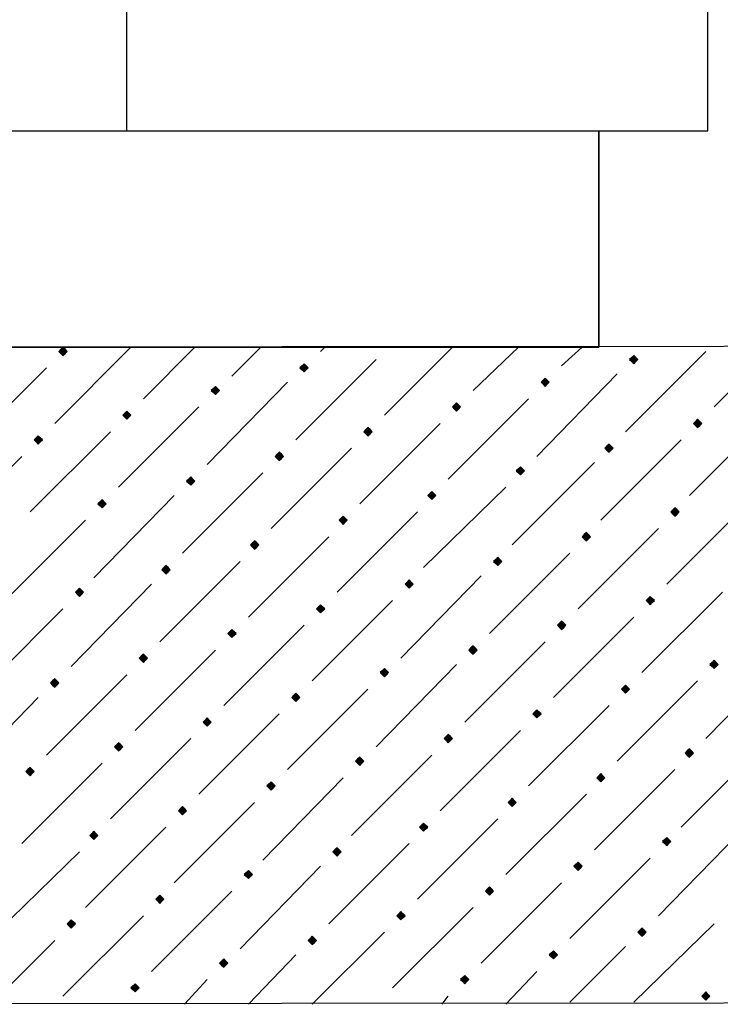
# Model space of a CAD drawing. Header units: millimetres. Extents: x 13115352 to 26511604, y 2875787 to 5794155.
# Tile 11 of 115: x 13124664 to 13125152, y 2881113 to 2881799. Entities that reach past the tile are written whole.
import ezdxf

# ---------------------------------------------------------------- set-up
doc = ezdxf.new("R2010")
doc.units = ezdxf.units.MM
doc.layers.get('0').update_dxf_attribs({"lineweight": 0})

msp = doc.modelspace()

# ---------------------------------------------------------------- hatches: boundary and pattern name
at = {"true_color": 0xebb998}
for points in [[(13124693.77, 2881570.67), (13124692.33, 2881569.24), (13124690.9, 2881567.8), (13124692.33, 2881566.37), (13124693.77, 2881564.93), (13124695.2, 2881566.37), (13124696.64, 2881567.8), (13124695.2, 2881569.24)], [(13125091.29, 2881564.93), (13125089.85, 2881563.5), (13125088.42, 2881562.06), (13125089.85, 2881560.63), (13125091.29, 2881559.19), (13125092.73, 2881560.63), (13125094.16, 2881562.06), (13125092.73, 2881563.5)], [(13124861.67, 2881559.19), (13124860.24, 2881557.76), (13124858.8, 2881556.32), (13124860.24, 2881554.89), (13124861.67, 2881553.45), (13124863.11, 2881554.89), (13124864.54, 2881556.32), (13124863.11, 2881557.76)], [(13125029.58, 2881549.15), (13125028.15, 2881547.71), (13125026.71, 2881546.28), (13125028.15, 2881544.84), (13125029.58, 2881543.41), (13125031.02, 2881544.84), (13125032.45, 2881546.28), (13125031.02, 2881547.71)], [(13124799.96, 2881543.41), (13124798.53, 2881541.97), (13124797.09, 2881540.54), (13124798.53, 2881539.1), (13124799.96, 2881537.67), (13124801.4, 2881539.1), (13124802.84, 2881540.54), (13124801.4, 2881541.97)], [(13124738.26, 2881526.19), (13124736.82, 2881524.75), (13124735.39, 2881523.32), (13124736.82, 2881521.88), (13124738.26, 2881520.45), (13124739.69, 2881521.88), (13124741.13, 2881523.32), (13124739.69, 2881524.75)], [(13124967.87, 2881531.93), (13124966.44, 2881530.49), (13124965, 2881529.06), (13124966.44, 2881527.62), (13124967.87, 2881526.19), (13124969.31, 2881527.62), (13124970.74, 2881529.06), (13124969.31, 2881530.49)], [(13125135.78, 2881520.45), (13125134.34, 2881519.01), (13125132.91, 2881517.57), (13125134.34, 2881516.14), (13125135.78, 2881514.7), (13125137.21, 2881516.14), (13125138.65, 2881517.57), (13125137.21, 2881519.01)], [(13124906.16, 2881514.7), (13124904.73, 2881513.27), (13124903.29, 2881511.83), (13124904.73, 2881510.4), (13124906.16, 2881508.96), (13124907.6, 2881510.4), (13124909.03, 2881511.83), (13124907.6, 2881513.27)], [(13124676.55, 2881508.96), (13124675.11, 2881507.53), (13124673.68, 2881506.09), (13124675.11, 2881504.66), (13124676.55, 2881503.22), (13124677.98, 2881504.66), (13124679.42, 2881506.09), (13124677.98, 2881507.53)], [(13125074.07, 2881503.22), (13125072.63, 2881501.79), (13125071.2, 2881500.35), (13125072.63, 2881498.92), (13125074.07, 2881497.48), (13125075.5, 2881498.92), (13125076.94, 2881500.35), (13125075.5, 2881501.79)], [(13124844.45, 2881497.48), (13124843.02, 2881496.05), (13124841.58, 2881494.61), (13124843.02, 2881493.18), (13124844.45, 2881491.74), (13124845.89, 2881493.18), (13124847.32, 2881494.61), (13124845.89, 2881496.05)], [(13125012.36, 2881487.44), (13125010.92, 2881486), (13125009.49, 2881484.57), (13125010.92, 2881483.13), (13125012.36, 2881481.7), (13125013.79, 2881483.13), (13125015.23, 2881484.57), (13125013.79, 2881486)], [(13124782.74, 2881480.26), (13124781.31, 2881478.83), (13124779.87, 2881477.39), (13124781.31, 2881475.96), (13124782.74, 2881474.52), (13124784.18, 2881475.96), (13124785.61, 2881477.39), (13124784.18, 2881478.83)], [(13124721.03, 2881464.48), (13124719.6, 2881463.04), (13124718.16, 2881461.61), (13124719.6, 2881460.17), (13124721.03, 2881458.74), (13124722.47, 2881460.17), (13124723.9, 2881461.61), (13124722.47, 2881463.04)], [(13124950.65, 2881470.22), (13124949.22, 2881468.78), (13124947.78, 2881467.35), (13124949.22, 2881465.91), (13124950.65, 2881464.48), (13124952.09, 2881465.91), (13124953.52, 2881467.35), (13124952.09, 2881468.78)], [(13125119.99, 2881458.74), (13125118.56, 2881457.3), (13125117.12, 2881455.87), (13125118.56, 2881454.43), (13125119.99, 2881453), (13125121.43, 2881454.43), (13125122.86, 2881455.87), (13125121.43, 2881457.3)], [(13124888.94, 2881453), (13124887.51, 2881451.56), (13124886.07, 2881450.13), (13124887.51, 2881448.69), (13124888.94, 2881447.26), (13124890.38, 2881448.69), (13124891.81, 2881450.13), (13124890.38, 2881451.56)], [(13125058.28, 2881441.51), (13125056.85, 2881440.08), (13125055.41, 2881438.64), (13125056.85, 2881437.21), (13125058.28, 2881435.77), (13125059.72, 2881437.21), (13125061.15, 2881438.64), (13125059.72, 2881440.08)], [(13124827.23, 2881435.77), (13124825.8, 2881434.34), (13124824.36, 2881432.9), (13124825.8, 2881431.47), (13124827.23, 2881430.03), (13124828.67, 2881431.47), (13124830.1, 2881432.9), (13124828.67, 2881434.34)], [(13124996.57, 2881424.29), (13124995.14, 2881422.86), (13124993.7, 2881421.42), (13124995.14, 2881419.99), (13124996.57, 2881418.55), (13124998.01, 2881419.99), (13124999.44, 2881421.42), (13124998.01, 2881422.86)], [(13124765.52, 2881418.55), (13124764.09, 2881417.12), (13124762.65, 2881415.68), (13124764.09, 2881414.25), (13124765.52, 2881412.81), (13124766.96, 2881414.25), (13124768.39, 2881415.68), (13124766.96, 2881417.12)], [(13124705.25, 2881402.77), (13124703.81, 2881401.33), (13124702.38, 2881399.9), (13124703.81, 2881398.46), (13124705.25, 2881397.03), (13124706.68, 2881398.46), (13124708.12, 2881399.9), (13124706.68, 2881401.33)], [(13124934.86, 2881408.51), (13124933.43, 2881407.07), (13124931.99, 2881405.64), (13124933.43, 2881404.2), (13124934.86, 2881402.77), (13124936.3, 2881404.2), (13124937.73, 2881405.64), (13124936.3, 2881407.07)], [(13125102.77, 2881397.03), (13125101.34, 2881395.59), (13125099.9, 2881394.16), (13125101.34, 2881392.72), (13125102.77, 2881391.29), (13125104.21, 2881392.72), (13125105.64, 2881394.16), (13125104.21, 2881395.59)], [(13124873.15, 2881391.29), (13124871.72, 2881389.85), (13124870.28, 2881388.42), (13124871.72, 2881386.98), (13124873.15, 2881385.55), (13124874.59, 2881386.98), (13124876.03, 2881388.42), (13124874.59, 2881389.85)], [(13125041.06, 2881379.81), (13125039.63, 2881378.37), (13125038.19, 2881376.94), (13125039.63, 2881375.5), (13125041.06, 2881374.06), (13125042.5, 2881375.5), (13125043.93, 2881376.94), (13125042.5, 2881378.37)], [(13124811.45, 2881374.06), (13124810.01, 2881372.63), (13124808.58, 2881371.19), (13124810.01, 2881369.76), (13124811.45, 2881368.32), (13124812.88, 2881369.76), (13124814.32, 2881371.19), (13124812.88, 2881372.63)], [(13124979.35, 2881362.58), (13124977.92, 2881361.15), (13124976.48, 2881359.71), (13124977.92, 2881358.28), (13124979.35, 2881356.84), (13124980.79, 2881358.28), (13124982.22, 2881359.71), (13124980.79, 2881361.15)], [(13124749.74, 2881356.84), (13124748.3, 2881355.41), (13124746.87, 2881353.97), (13124748.3, 2881352.54), (13124749.74, 2881351.1), (13124751.17, 2881352.54), (13124752.61, 2881353.97), (13124751.17, 2881355.41)], [(13124917.64, 2881346.8), (13124916.21, 2881345.36), (13124914.77, 2881343.93), (13124916.21, 2881342.49), (13124917.64, 2881341.06), (13124919.08, 2881342.49), (13124920.51, 2881343.93), (13124919.08, 2881345.36)], [(13125147.26, 2881352.54), (13125145.82, 2881351.1), (13125144.39, 2881349.67), (13125145.82, 2881348.23), (13125147.26, 2881346.8), (13125148.69, 2881348.23), (13125150.13, 2881349.67), (13125148.69, 2881351.1)], [(13124688.03, 2881339.62), (13124686.59, 2881338.19), (13124685.16, 2881336.75), (13124686.59, 2881335.32), (13124688.03, 2881333.88), (13124689.46, 2881335.32), (13124690.9, 2881336.75), (13124689.46, 2881338.19)], [(13125085.55, 2881335.32), (13125084.11, 2881333.88), (13125082.68, 2881332.45), (13125084.11, 2881331.01), (13125085.55, 2881329.58), (13125086.98, 2881331.01), (13125088.42, 2881332.45), (13125086.98, 2881333.88)], [(13124855.93, 2881329.58), (13124854.5, 2881328.14), (13124853.06, 2881326.71), (13124854.5, 2881325.27), (13124855.93, 2881323.84), (13124857.37, 2881325.27), (13124858.8, 2881326.71), (13124857.37, 2881328.14)], [(13125023.84, 2881318.1), (13125022.41, 2881316.66), (13125020.97, 2881315.23), (13125022.41, 2881313.79), (13125023.84, 2881312.36), (13125025.28, 2881313.79), (13125026.71, 2881315.23), (13125025.28, 2881316.66)], [(13124794.22, 2881312.36), (13124792.79, 2881310.92), (13124791.35, 2881309.49), (13124792.79, 2881308.05), (13124794.22, 2881306.62), (13124795.66, 2881308.05), (13124797.09, 2881309.49), (13124795.66, 2881310.92)], [(13124962.13, 2881300.87), (13124960.7, 2881299.44), (13124959.26, 2881298), (13124960.7, 2881296.57), (13124962.13, 2881295.13), (13124963.57, 2881296.57), (13124965, 2881298), (13124963.57, 2881299.44)], [(13124732.52, 2881295.13), (13124731.08, 2881293.7), (13124729.64, 2881292.26), (13124731.08, 2881290.83), (13124732.52, 2881289.39), (13124733.95, 2881290.83), (13124735.39, 2881292.26), (13124733.95, 2881293.7)], [(13124900.42, 2881285.09), (13124898.99, 2881283.65), (13124897.55, 2881282.22), (13124898.99, 2881280.78), (13124900.42, 2881279.35), (13124901.86, 2881280.78), (13124903.29, 2881282.22), (13124901.86, 2881283.65)], [(13125130.04, 2881290.83), (13125128.6, 2881289.39), (13125127.17, 2881287.96), (13125128.6, 2881286.52), (13125130.04, 2881285.09), (13125131.47, 2881286.52), (13125132.91, 2881287.96), (13125131.47, 2881289.39)], [(13124670.81, 2881277.91), (13124669.37, 2881276.48), (13124667.94, 2881275.04), (13124669.37, 2881273.61), (13124670.81, 2881272.17), (13124672.24, 2881273.61), (13124673.68, 2881275.04), (13124672.24, 2881276.48)], [(13125068.33, 2881273.61), (13125066.89, 2881272.17), (13125065.46, 2881270.74), (13125066.89, 2881269.3), (13125068.33, 2881267.87), (13125069.76, 2881269.3), (13125071.2, 2881270.74), (13125069.76, 2881272.17)], [(13124838.71, 2881267.87), (13124837.28, 2881266.43), (13124835.84, 2881265), (13124837.28, 2881263.56), (13124838.71, 2881262.13), (13124840.15, 2881263.56), (13124841.58, 2881265), (13124840.15, 2881266.43)], [(13125006.62, 2881256.39), (13125005.18, 2881254.95), (13125003.75, 2881253.52), (13125005.18, 2881252.08), (13125006.62, 2881250.65), (13125008.05, 2881252.08), (13125009.49, 2881253.52), (13125008.05, 2881254.95)], [(13124777, 2881250.65), (13124775.57, 2881249.21), (13124774.13, 2881247.78), (13124775.57, 2881246.34), (13124777, 2881244.91), (13124778.44, 2881246.34), (13124779.87, 2881247.78), (13124778.44, 2881249.21)], [(13124944.91, 2881239.17), (13124943.47, 2881237.73), (13124942.04, 2881236.3), (13124943.47, 2881234.86), (13124944.91, 2881233.43), (13124946.34, 2881234.86), (13124947.78, 2881236.3), (13124946.34, 2881237.73)], [(13124715.29, 2881233.43), (13124713.86, 2881231.99), (13124712.42, 2881230.55), (13124713.86, 2881229.12), (13124715.29, 2881227.68), (13124716.73, 2881229.12), (13124718.16, 2881230.55), (13124716.73, 2881231.99)], [(13125114.25, 2881229.12), (13125112.82, 2881227.68), (13125111.38, 2881226.25), (13125112.82, 2881224.81), (13125114.25, 2881223.38), (13125115.69, 2881224.81), (13125117.12, 2881226.25), (13125115.69, 2881227.68)], [(13124884.64, 2881221.94), (13124883.2, 2881220.51), (13124881.77, 2881219.07), (13124883.2, 2881217.64), (13124884.64, 2881216.2), (13124886.07, 2881217.64), (13124887.51, 2881219.07), (13124886.07, 2881220.51)], [(13125052.54, 2881211.9), (13125051.11, 2881210.46), (13125049.67, 2881209.03), (13125051.11, 2881207.59), (13125052.54, 2881206.16), (13125053.98, 2881207.59), (13125055.41, 2881209.03), (13125053.98, 2881210.46)], [(13124822.93, 2881206.16), (13124821.49, 2881204.72), (13124820.06, 2881203.29), (13124821.49, 2881201.85), (13124822.93, 2881200.42), (13124824.36, 2881201.85), (13124825.8, 2881203.29), (13124824.36, 2881204.72)], [(13124990.83, 2881194.68), (13124989.4, 2881193.24), (13124987.96, 2881191.81), (13124989.4, 2881190.37), (13124990.83, 2881188.94), (13124992.27, 2881190.37), (13124993.7, 2881191.81), (13124992.27, 2881193.24)], [(13124761.22, 2881188.94), (13124759.78, 2881187.5), (13124758.35, 2881186.07), (13124759.78, 2881184.63), (13124761.22, 2881183.2), (13124762.65, 2881184.63), (13124764.09, 2881186.07), (13124762.65, 2881187.5)], [(13124929.12, 2881177.46), (13124927.69, 2881176.02), (13124926.25, 2881174.59), (13124927.69, 2881173.15), (13124929.12, 2881171.72), (13124930.56, 2881173.15), (13124931.99, 2881174.59), (13124930.56, 2881176.02)], [(13124699.51, 2881171.72), (13124698.07, 2881170.28), (13124696.64, 2881168.85), (13124698.07, 2881167.41), (13124699.51, 2881165.98), (13124700.94, 2881167.41), (13124702.38, 2881168.85), (13124700.94, 2881170.28)], [(13125097.03, 2881165.98), (13125095.6, 2881164.54), (13125094.16, 2881163.11), (13125095.6, 2881161.67), (13125097.03, 2881160.24), (13125098.47, 2881161.67), (13125099.9, 2881163.11), (13125098.47, 2881164.54)], [(13124867.41, 2881160.24), (13124865.98, 2881158.8), (13124864.54, 2881157.36), (13124865.98, 2881155.93), (13124867.41, 2881154.49), (13124868.85, 2881155.93), (13124870.28, 2881157.36), (13124868.85, 2881158.8)], [(13125035.32, 2881150.19), (13125033.89, 2881148.75), (13125032.45, 2881147.32), (13125033.89, 2881145.88), (13125035.32, 2881144.45), (13125036.76, 2881145.88), (13125038.19, 2881147.32), (13125036.76, 2881148.75)], [(13124805.71, 2881144.45), (13124804.27, 2881143.01), (13124802.84, 2881141.58), (13124804.27, 2881140.14), (13124805.71, 2881138.71), (13124807.14, 2881140.14), (13124808.58, 2881141.58), (13124807.14, 2881143.01)], [(13124973.61, 2881132.97), (13124972.18, 2881131.53), (13124970.74, 2881130.1), (13124972.18, 2881128.66), (13124973.61, 2881127.23), (13124975.05, 2881128.66), (13124976.48, 2881130.1), (13124975.05, 2881131.53)], [(13124744, 2881127.23), (13124742.56, 2881125.79), (13124741.13, 2881124.36), (13124742.56, 2881122.92), (13124744, 2881121.49), (13124745.43, 2881122.92), (13124746.87, 2881124.36), (13124745.43, 2881125.79)], [(13125141.52, 2881121.49), (13125140.08, 2881120.05), (13125138.65, 2881118.62), (13125140.08, 2881117.18), (13125141.52, 2881115.75), (13125142.95, 2881117.18), (13125144.39, 2881118.62), (13125142.95, 2881120.05)]]:
    msp.add_hatch(color=31, dxfattribs=at).paths.add_polyline_path(points)

# ---------------------------------------------------------------- linework, layer by layer
at = {"color": 32, "linetype": 'Continuous', "lineweight": 25, "true_color": 0xdd6e00}
msp.add_line((13124738.26, 2881721.36), (13124738.26, 2882332.71), dxfattribs=at)
at = {"color": 31, "linetype": 'Continuous', "lineweight": 25, "true_color": 0xebb998}
for p, q in [((13124688.03, 2881517.57), (13124741.13, 2881570.67)), ((13124749.74, 2881534.8), (13124785.61, 2881570.67)), ((13124811.45, 2881550.58), (13124831.54, 2881570.67)), ((13124873.15, 2881567.8), (13124876.03, 2881570.67)), ((13124917.64, 2881523.32), (13124965, 2881570.67)), ((13124979.35, 2881540.54), (13125010.92, 2881570.67)), ((13125041.06, 2881557.76), (13125055.41, 2881570.67)), ((13125085.55, 2881511.83), (13125141.52, 2881567.8)), ((13125147.26, 2881529.06), (13125190.31, 2881572.11)), ((13124855.93, 2881506.09), (13124911.9, 2881562.06)), ((13124626.32, 2881500.35), (13124682.29, 2881556.32)), ((13124794.22, 2881488.87), (13124850.19, 2881546.28)), ((13125023.84, 2881494.61), (13125079.81, 2881552.02)), ((13124962.13, 2881478.83), (13125018.1, 2881534.8)), ((13124732.52, 2881473.09), (13124788.48, 2881529.06)), ((13125130.04, 2881467.35), (13125186.01, 2881523.32)), ((13124670.81, 2881455.87), (13124726.77, 2881511.83)), ((13124900.42, 2881461.61), (13124956.39, 2881517.57)), ((13125068.33, 2881450.13), (13125124.3, 2881506.09)), ((13124838.71, 2881444.38), (13124894.68, 2881500.35)), ((13124609.1, 2881438.64), (13124665.07, 2881494.61)), ((13125006.62, 2881432.9), (13125064.02, 2881490.31)), ((13124777, 2881427.16), (13124832.97, 2881483.13)), ((13124944.91, 2881417.12), (13125002.31, 2881473.09)), ((13124715.29, 2881409.94), (13124771.26, 2881467.35)), ((13125114.25, 2881405.64), (13125170.22, 2881461.61)), ((13124653.58, 2881394.16), (13124709.55, 2881450.13)), ((13124884.64, 2881399.9), (13124940.6, 2881455.87)), ((13125052.54, 2881388.42), (13125108.51, 2881444.38)), ((13124822.93, 2881382.68), (13124878.9, 2881438.64)), ((13124990.83, 2881371.19), (13125046.8, 2881427.16)), ((13124761.22, 2881365.45), (13124817.19, 2881421.42)), ((13124929.12, 2881353.97), (13124985.09, 2881411.38)), ((13124699.51, 2881348.23), (13124755.48, 2881405.64)), ((13125097.03, 2881343.93), (13125153, 2881399.9)), ((13124637.8, 2881332.45), (13124693.77, 2881388.42)), ((13124867.41, 2881338.19), (13124923.38, 2881394.16)), ((13125035.32, 2881326.71), (13125091.29, 2881382.68)), ((13124805.71, 2881320.97), (13124861.67, 2881376.94)), ((13124973.61, 2881309.49), (13125029.58, 2881365.45)), ((13124744, 2881303.75), (13124799.96, 2881359.71)), ((13125141.52, 2881298), (13125197.49, 2881355.41)), ((13124911.9, 2881292.26), (13124967.87, 2881349.67)), ((13124682.29, 2881286.52), (13124738.26, 2881342.49)), ((13125079.81, 2881282.22), (13125135.78, 2881338.19)), ((13124620.58, 2881269.3), (13124676.55, 2881326.71)), ((13124850.19, 2881276.48), (13124906.16, 2881332.45)), ((13125018.1, 2881265), (13125074.07, 2881320.97)), ((13124788.48, 2881259.26), (13124844.45, 2881315.23)), ((13124956.39, 2881247.78), (13125012.36, 2881303.75)), ((13124726.77, 2881242.04), (13124782.74, 2881298)), ((13125124.3, 2881236.3), (13125181.7, 2881293.7)), ((13124894.68, 2881230.55), (13124950.65, 2881286.52)), ((13124665.07, 2881224.81), (13124721.03, 2881280.78)), ((13125064.02, 2881220.51), (13125119.99, 2881276.48)), ((13124832.97, 2881213.33), (13124888.94, 2881270.74)), ((13125002.31, 2881203.29), (13125058.28, 2881259.26)), ((13124771.26, 2881197.55), (13124827.23, 2881253.52)), ((13124940.6, 2881186.07), (13124996.57, 2881242.04)), ((13124709.55, 2881180.33), (13124765.52, 2881236.3)), ((13125108.51, 2881174.59), (13125164.48, 2881231.99)), ((13124878.9, 2881168.85), (13124934.86, 2881224.81)), ((13124647.84, 2881163.11), (13124705.25, 2881219.07)), ((13125046.8, 2881158.8), (13125102.77, 2881214.77)), ((13124817.19, 2881151.62), (13124873.15, 2881209.03)), ((13124985.09, 2881141.58), (13125041.06, 2881197.55)), ((13124755.48, 2881135.84), (13124811.45, 2881191.81)), ((13124923.38, 2881124.36), (13124979.35, 2881180.33)), ((13124693.77, 2881118.62), (13124749.74, 2881174.59)), ((13125091.29, 2881114.31), (13125147.26, 2881168.85)), ((13124867.41, 2881112.88), (13124917.64, 2881163.11)), ((13124643.54, 2881112.88), (13124688.03, 2881157.36)), ((13125046.8, 2881114.31), (13125085.55, 2881153.06)), ((13124822.93, 2881112.88), (13124855.93, 2881147.32)), ((13125002.31, 2881112.88), (13125023.84, 2881135.84)), ((13124778.44, 2881112.88), (13124794.22, 2881130.1)), ((13124957.83, 2881112.88), (13124962.13, 2881118.62))]:
    msp.add_line(p, q, dxfattribs=at)
at = {"color": 32, "linetype": 'Continuous', "lineweight": 25, "true_color": 0xdd6e00}
for points in [[(13125142.95, 2881721.36), (13125142.95, 2882334.15), (13124155.6, 2882332.71), (13124155.6, 2881721.36)], [(13124230.23, 2881570.67), (13126077.2, 2881572.11), (13126077.2, 2881114.31), (13124230.23, 2881112.88)]]:
    msp.add_lwpolyline(points, close=True, dxfattribs=at)
for points in [[(13124230.23, 2881721.36), (13124230.23, 2881570.67), (13125066.89, 2881570.67), (13125066.89, 2881721.36)], [(13124230.23, 2881570.67), (13124230.23, 2881721.36), (13125066.89, 2881721.36), (13125066.89, 2881570.67)]]:
    msp.add_lwpolyline(points, dxfattribs=at)
at = {"color": 31, "linetype": 'Continuous', "lineweight": -2, "true_color": 0xebb998}
for points in [[(13124693.77, 2881570.67), (13124692.33, 2881569.24), (13124690.9, 2881567.8), (13124692.33, 2881566.37), (13124693.77, 2881564.93), (13124695.2, 2881566.37), (13124696.64, 2881567.8), (13124695.2, 2881569.24)], [(13125091.29, 2881564.93), (13125089.85, 2881563.5), (13125088.42, 2881562.06), (13125089.85, 2881560.63), (13125091.29, 2881559.19), (13125092.73, 2881560.63), (13125094.16, 2881562.06), (13125092.73, 2881563.5)], [(13124861.67, 2881559.19), (13124860.24, 2881557.76), (13124858.8, 2881556.32), (13124860.24, 2881554.89), (13124861.67, 2881553.45), (13124863.11, 2881554.89), (13124864.54, 2881556.32), (13124863.11, 2881557.76)], [(13125029.58, 2881549.15), (13125028.15, 2881547.71), (13125026.71, 2881546.28), (13125028.15, 2881544.84), (13125029.58, 2881543.41), (13125031.02, 2881544.84), (13125032.45, 2881546.28), (13125031.02, 2881547.71)], [(13124799.96, 2881543.41), (13124798.53, 2881541.97), (13124797.09, 2881540.54), (13124798.53, 2881539.1), (13124799.96, 2881537.67), (13124801.4, 2881539.1), (13124802.84, 2881540.54), (13124801.4, 2881541.97)], [(13124738.26, 2881526.19), (13124736.82, 2881524.75), (13124735.39, 2881523.32), (13124736.82, 2881521.88), (13124738.26, 2881520.45), (13124739.69, 2881521.88), (13124741.13, 2881523.32), (13124739.69, 2881524.75)], [(13124967.87, 2881531.93), (13124966.44, 2881530.49), (13124965, 2881529.06), (13124966.44, 2881527.62), (13124967.87, 2881526.19), (13124969.31, 2881527.62), (13124970.74, 2881529.06), (13124969.31, 2881530.49)], [(13125135.78, 2881520.45), (13125134.34, 2881519.01), (13125132.91, 2881517.57), (13125134.34, 2881516.14), (13125135.78, 2881514.7), (13125137.21, 2881516.14), (13125138.65, 2881517.57), (13125137.21, 2881519.01)], [(13124906.16, 2881514.7), (13124904.73, 2881513.27), (13124903.29, 2881511.83), (13124904.73, 2881510.4), (13124906.16, 2881508.96), (13124907.6, 2881510.4), (13124909.03, 2881511.83), (13124907.6, 2881513.27)], [(13124676.55, 2881508.96), (13124675.11, 2881507.53), (13124673.68, 2881506.09), (13124675.11, 2881504.66), (13124676.55, 2881503.22), (13124677.98, 2881504.66), (13124679.42, 2881506.09), (13124677.98, 2881507.53)], [(13125074.07, 2881503.22), (13125072.63, 2881501.79), (13125071.2, 2881500.35), (13125072.63, 2881498.92), (13125074.07, 2881497.48), (13125075.5, 2881498.92), (13125076.94, 2881500.35), (13125075.5, 2881501.79)], [(13124844.45, 2881497.48), (13124843.02, 2881496.05), (13124841.58, 2881494.61), (13124843.02, 2881493.18), (13124844.45, 2881491.74), (13124845.89, 2881493.18), (13124847.32, 2881494.61), (13124845.89, 2881496.05)], [(13125012.36, 2881487.44), (13125010.92, 2881486), (13125009.49, 2881484.57), (13125010.92, 2881483.13), (13125012.36, 2881481.7), (13125013.79, 2881483.13), (13125015.23, 2881484.57), (13125013.79, 2881486)], [(13124782.74, 2881480.26), (13124781.31, 2881478.83), (13124779.87, 2881477.39), (13124781.31, 2881475.96), (13124782.74, 2881474.52), (13124784.18, 2881475.96), (13124785.61, 2881477.39), (13124784.18, 2881478.83)], [(13124721.03, 2881464.48), (13124719.6, 2881463.04), (13124718.16, 2881461.61), (13124719.6, 2881460.17), (13124721.03, 2881458.74), (13124722.47, 2881460.17), (13124723.9, 2881461.61), (13124722.47, 2881463.04)], [(13124950.65, 2881470.22), (13124949.22, 2881468.78), (13124947.78, 2881467.35), (13124949.22, 2881465.91), (13124950.65, 2881464.48), (13124952.09, 2881465.91), (13124953.52, 2881467.35), (13124952.09, 2881468.78)], [(13125119.99, 2881458.74), (13125118.56, 2881457.3), (13125117.12, 2881455.87), (13125118.56, 2881454.43), (13125119.99, 2881453), (13125121.43, 2881454.43), (13125122.86, 2881455.87), (13125121.43, 2881457.3)], [(13124888.94, 2881453), (13124887.51, 2881451.56), (13124886.07, 2881450.13), (13124887.51, 2881448.69), (13124888.94, 2881447.26), (13124890.38, 2881448.69), (13124891.81, 2881450.13), (13124890.38, 2881451.56)], [(13125058.28, 2881441.51), (13125056.85, 2881440.08), (13125055.41, 2881438.64), (13125056.85, 2881437.21), (13125058.28, 2881435.77), (13125059.72, 2881437.21), (13125061.15, 2881438.64), (13125059.72, 2881440.08)], [(13124827.23, 2881435.77), (13124825.8, 2881434.34), (13124824.36, 2881432.9), (13124825.8, 2881431.47), (13124827.23, 2881430.03), (13124828.67, 2881431.47), (13124830.1, 2881432.9), (13124828.67, 2881434.34)], [(13124996.57, 2881424.29), (13124995.14, 2881422.86), (13124993.7, 2881421.42), (13124995.14, 2881419.99), (13124996.57, 2881418.55), (13124998.01, 2881419.99), (13124999.44, 2881421.42), (13124998.01, 2881422.86)], [(13124765.52, 2881418.55), (13124764.09, 2881417.12), (13124762.65, 2881415.68), (13124764.09, 2881414.25), (13124765.52, 2881412.81), (13124766.96, 2881414.25), (13124768.39, 2881415.68), (13124766.96, 2881417.12)], [(13124705.25, 2881402.77), (13124703.81, 2881401.33), (13124702.38, 2881399.9), (13124703.81, 2881398.46), (13124705.25, 2881397.03), (13124706.68, 2881398.46), (13124708.12, 2881399.9), (13124706.68, 2881401.33)], [(13124934.86, 2881408.51), (13124933.43, 2881407.07), (13124931.99, 2881405.64), (13124933.43, 2881404.2), (13124934.86, 2881402.77), (13124936.3, 2881404.2), (13124937.73, 2881405.64), (13124936.3, 2881407.07)], [(13125102.77, 2881397.03), (13125101.34, 2881395.59), (13125099.9, 2881394.16), (13125101.34, 2881392.72), (13125102.77, 2881391.29), (13125104.21, 2881392.72), (13125105.64, 2881394.16), (13125104.21, 2881395.59)], [(13124873.15, 2881391.29), (13124871.72, 2881389.85), (13124870.28, 2881388.42), (13124871.72, 2881386.98), (13124873.15, 2881385.55), (13124874.59, 2881386.98), (13124876.03, 2881388.42), (13124874.59, 2881389.85)], [(13125041.06, 2881379.81), (13125039.63, 2881378.37), (13125038.19, 2881376.94), (13125039.63, 2881375.5), (13125041.06, 2881374.06), (13125042.5, 2881375.5), (13125043.93, 2881376.94), (13125042.5, 2881378.37)], [(13124811.45, 2881374.06), (13124810.01, 2881372.63), (13124808.58, 2881371.19), (13124810.01, 2881369.76), (13124811.45, 2881368.32), (13124812.88, 2881369.76), (13124814.32, 2881371.19), (13124812.88, 2881372.63)], [(13124979.35, 2881362.58), (13124977.92, 2881361.15), (13124976.48, 2881359.71), (13124977.92, 2881358.28), (13124979.35, 2881356.84), (13124980.79, 2881358.28), (13124982.22, 2881359.71), (13124980.79, 2881361.15)], [(13124749.74, 2881356.84), (13124748.3, 2881355.41), (13124746.87, 2881353.97), (13124748.3, 2881352.54), (13124749.74, 2881351.1), (13124751.17, 2881352.54), (13124752.61, 2881353.97), (13124751.17, 2881355.41)], [(13124917.64, 2881346.8), (13124916.21, 2881345.36), (13124914.77, 2881343.93), (13124916.21, 2881342.49), (13124917.64, 2881341.06), (13124919.08, 2881342.49), (13124920.51, 2881343.93), (13124919.08, 2881345.36)], [(13125147.26, 2881352.54), (13125145.82, 2881351.1), (13125144.39, 2881349.67), (13125145.82, 2881348.23), (13125147.26, 2881346.8), (13125148.69, 2881348.23), (13125150.13, 2881349.67), (13125148.69, 2881351.1)], [(13124688.03, 2881339.62), (13124686.59, 2881338.19), (13124685.16, 2881336.75), (13124686.59, 2881335.32), (13124688.03, 2881333.88), (13124689.46, 2881335.32), (13124690.9, 2881336.75), (13124689.46, 2881338.19)], [(13125085.55, 2881335.32), (13125084.11, 2881333.88), (13125082.68, 2881332.45), (13125084.11, 2881331.01), (13125085.55, 2881329.58), (13125086.98, 2881331.01), (13125088.42, 2881332.45), (13125086.98, 2881333.88)], [(13124855.93, 2881329.58), (13124854.5, 2881328.14), (13124853.06, 2881326.71), (13124854.5, 2881325.27), (13124855.93, 2881323.84), (13124857.37, 2881325.27), (13124858.8, 2881326.71), (13124857.37, 2881328.14)], [(13125023.84, 2881318.1), (13125022.41, 2881316.66), (13125020.97, 2881315.23), (13125022.41, 2881313.79), (13125023.84, 2881312.36), (13125025.28, 2881313.79), (13125026.71, 2881315.23), (13125025.28, 2881316.66)], [(13124794.22, 2881312.36), (13124792.79, 2881310.92), (13124791.35, 2881309.49), (13124792.79, 2881308.05), (13124794.22, 2881306.62), (13124795.66, 2881308.05), (13124797.09, 2881309.49), (13124795.66, 2881310.92)], [(13124962.13, 2881300.87), (13124960.7, 2881299.44), (13124959.26, 2881298), (13124960.7, 2881296.57), (13124962.13, 2881295.13), (13124963.57, 2881296.57), (13124965, 2881298), (13124963.57, 2881299.44)], [(13124732.52, 2881295.13), (13124731.08, 2881293.7), (13124729.64, 2881292.26), (13124731.08, 2881290.83), (13124732.52, 2881289.39), (13124733.95, 2881290.83), (13124735.39, 2881292.26), (13124733.95, 2881293.7)], [(13124900.42, 2881285.09), (13124898.99, 2881283.65), (13124897.55, 2881282.22), (13124898.99, 2881280.78), (13124900.42, 2881279.35), (13124901.86, 2881280.78), (13124903.29, 2881282.22), (13124901.86, 2881283.65)], [(13125130.04, 2881290.83), (13125128.6, 2881289.39), (13125127.17, 2881287.96), (13125128.6, 2881286.52), (13125130.04, 2881285.09), (13125131.47, 2881286.52), (13125132.91, 2881287.96), (13125131.47, 2881289.39)], [(13124670.81, 2881277.91), (13124669.37, 2881276.48), (13124667.94, 2881275.04), (13124669.37, 2881273.61), (13124670.81, 2881272.17), (13124672.24, 2881273.61), (13124673.68, 2881275.04), (13124672.24, 2881276.48)], [(13125068.33, 2881273.61), (13125066.89, 2881272.17), (13125065.46, 2881270.74), (13125066.89, 2881269.3), (13125068.33, 2881267.87), (13125069.76, 2881269.3), (13125071.2, 2881270.74), (13125069.76, 2881272.17)], [(13124838.71, 2881267.87), (13124837.28, 2881266.43), (13124835.84, 2881265), (13124837.28, 2881263.56), (13124838.71, 2881262.13), (13124840.15, 2881263.56), (13124841.58, 2881265), (13124840.15, 2881266.43)], [(13125006.62, 2881256.39), (13125005.18, 2881254.95), (13125003.75, 2881253.52), (13125005.18, 2881252.08), (13125006.62, 2881250.65), (13125008.05, 2881252.08), (13125009.49, 2881253.52), (13125008.05, 2881254.95)], [(13124777, 2881250.65), (13124775.57, 2881249.21), (13124774.13, 2881247.78), (13124775.57, 2881246.34), (13124777, 2881244.91), (13124778.44, 2881246.34), (13124779.87, 2881247.78), (13124778.44, 2881249.21)], [(13124944.91, 2881239.17), (13124943.47, 2881237.73), (13124942.04, 2881236.3), (13124943.47, 2881234.86), (13124944.91, 2881233.43), (13124946.34, 2881234.86), (13124947.78, 2881236.3), (13124946.34, 2881237.73)], [(13124715.29, 2881233.43), (13124713.86, 2881231.99), (13124712.42, 2881230.55), (13124713.86, 2881229.12), (13124715.29, 2881227.68), (13124716.73, 2881229.12), (13124718.16, 2881230.55), (13124716.73, 2881231.99)], [(13125114.25, 2881229.12), (13125112.82, 2881227.68), (13125111.38, 2881226.25), (13125112.82, 2881224.81), (13125114.25, 2881223.38), (13125115.69, 2881224.81), (13125117.12, 2881226.25), (13125115.69, 2881227.68)], [(13124884.64, 2881221.94), (13124883.2, 2881220.51), (13124881.77, 2881219.07), (13124883.2, 2881217.64), (13124884.64, 2881216.2), (13124886.07, 2881217.64), (13124887.51, 2881219.07), (13124886.07, 2881220.51)], [(13125052.54, 2881211.9), (13125051.11, 2881210.46), (13125049.67, 2881209.03), (13125051.11, 2881207.59), (13125052.54, 2881206.16), (13125053.98, 2881207.59), (13125055.41, 2881209.03), (13125053.98, 2881210.46)], [(13124822.93, 2881206.16), (13124821.49, 2881204.72), (13124820.06, 2881203.29), (13124821.49, 2881201.85), (13124822.93, 2881200.42), (13124824.36, 2881201.85), (13124825.8, 2881203.29), (13124824.36, 2881204.72)], [(13124990.83, 2881194.68), (13124989.4, 2881193.24), (13124987.96, 2881191.81), (13124989.4, 2881190.37), (13124990.83, 2881188.94), (13124992.27, 2881190.37), (13124993.7, 2881191.81), (13124992.27, 2881193.24)], [(13124761.22, 2881188.94), (13124759.78, 2881187.5), (13124758.35, 2881186.07), (13124759.78, 2881184.63), (13124761.22, 2881183.2), (13124762.65, 2881184.63), (13124764.09, 2881186.07), (13124762.65, 2881187.5)], [(13124929.12, 2881177.46), (13124927.69, 2881176.02), (13124926.25, 2881174.59), (13124927.69, 2881173.15), (13124929.12, 2881171.72), (13124930.56, 2881173.15), (13124931.99, 2881174.59), (13124930.56, 2881176.02)], [(13124699.51, 2881171.72), (13124698.07, 2881170.28), (13124696.64, 2881168.85), (13124698.07, 2881167.41), (13124699.51, 2881165.98), (13124700.94, 2881167.41), (13124702.38, 2881168.85), (13124700.94, 2881170.28)], [(13125097.03, 2881165.98), (13125095.6, 2881164.54), (13125094.16, 2881163.11), (13125095.6, 2881161.67), (13125097.03, 2881160.24), (13125098.47, 2881161.67), (13125099.9, 2881163.11), (13125098.47, 2881164.54)], [(13124867.41, 2881160.24), (13124865.98, 2881158.8), (13124864.54, 2881157.36), (13124865.98, 2881155.93), (13124867.41, 2881154.49), (13124868.85, 2881155.93), (13124870.28, 2881157.36), (13124868.85, 2881158.8)], [(13125035.32, 2881150.19), (13125033.89, 2881148.75), (13125032.45, 2881147.32), (13125033.89, 2881145.88), (13125035.32, 2881144.45), (13125036.76, 2881145.88), (13125038.19, 2881147.32), (13125036.76, 2881148.75)], [(13124805.71, 2881144.45), (13124804.27, 2881143.01), (13124802.84, 2881141.58), (13124804.27, 2881140.14), (13124805.71, 2881138.71), (13124807.14, 2881140.14), (13124808.58, 2881141.58), (13124807.14, 2881143.01)], [(13124973.61, 2881132.97), (13124972.18, 2881131.53), (13124970.74, 2881130.1), (13124972.18, 2881128.66), (13124973.61, 2881127.23), (13124975.05, 2881128.66), (13124976.48, 2881130.1), (13124975.05, 2881131.53)], [(13124744, 2881127.23), (13124742.56, 2881125.79), (13124741.13, 2881124.36), (13124742.56, 2881122.92), (13124744, 2881121.49), (13124745.43, 2881122.92), (13124746.87, 2881124.36), (13124745.43, 2881125.79)], [(13125141.52, 2881121.49), (13125140.08, 2881120.05), (13125138.65, 2881118.62), (13125140.08, 2881117.18), (13125141.52, 2881115.75), (13125142.95, 2881117.18), (13125144.39, 2881118.62), (13125142.95, 2881120.05)]]:
    msp.add_lwpolyline(points, close=True, dxfattribs=at)

doc.saveas('drawing.dxf')
